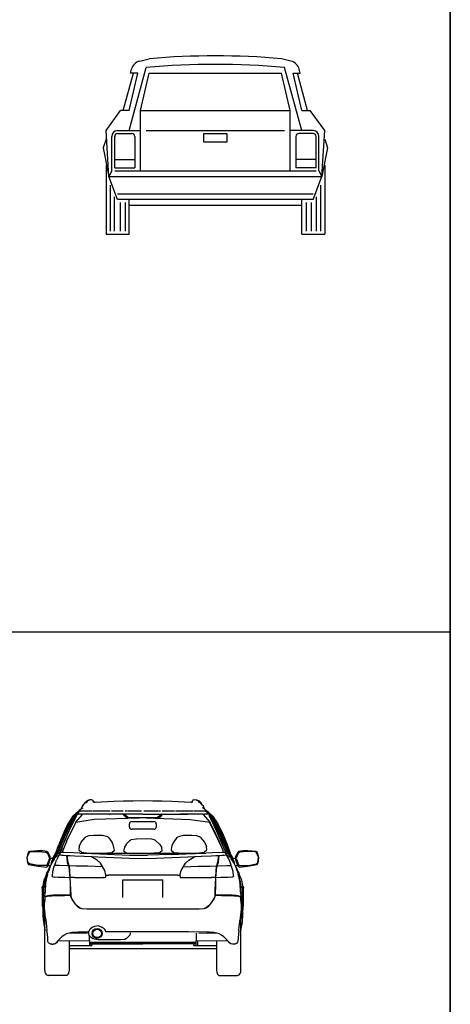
# Model space of a CAD drawing. Header units: millimetres. Extents: x 1343 to 64046, y 44602 to 77982.
# Tile 67 of 68: x 60244 to 64046, y 61253 to 69954. Entities that reach past the tile are written whole.
import ezdxf

# ---------------------------------------------------------------- set-up
doc = ezdxf.new("R2010")
doc.units = ezdxf.units.MM
doc.layers.add('L1', color=7, linetype='Continuous')

# ---------------------------------------------------------------- blocks, each defined once
blk = doc.blocks.new('A$C6B9B52A8')
for p, q in [((323, 1528.5), (406.4, 1549.4)), ((1658.2, 1528.5), (1574.8, 1549.4)), ((177.8, 1092.2), (266.7, 1422.4)), ((228.6, 914.4), (381, 1473.2)), ((228.6, 1092.2), (304.8, 1422.4)), ((240.5, 1422.4), (249.5, 1456.2)), ((304.8, 1422.4), (240.5, 1422.4)), ((330.2, 1092.2), (406.4, 1422.4)), ((406.4, 1422.4), (1574.8, 1422.4)), ((1651, 1092.2), (1574.8, 1422.4)), ((1752.6, 914.4), (1600.2, 1473.2)), ((1752.6, 1092.2), (1676.4, 1422.4)), ((1676.4, 1422.4), (1740.7, 1422.4)), ((1803.4, 1092.2), (1714.5, 1422.4)), ((1740.7, 1422.4), (1731.7, 1456.2)), ((25.4, 914.4), (152.4, 1092.2)), ((228.6, 1092.2), (152.4, 1092.2)), ((330.2, 558.8), (330.2, 1092.2)), ((330.2, 1092.2), (1651, 1092.2)), ((1651, 558.8), (1651, 1092.2)), ((1752.6, 1092.2), (1828.8, 1092.2)), ((1955.8, 914.4), (1828.8, 1092.2)), ((50.8, 508), (25.4, 914.4)), ((127, 914.4), (330.2, 914.4)), ((127, 889), (254, 889)), ((381, 914.4), (1600.2, 914.4)), ((889, 889), (1092.2, 889)), ((889, 812.8), (889, 889)), ((1092.2, 889), (1092.2, 812.8)), ((1854.2, 914.4), (1651, 914.4)), ((1854.2, 889), (1727.2, 889)), ((1930.4, 508), (1955.8, 914.4)), ((25.4, 838.2), (0, 762)), ((76.2, 558.8), (76.2, 863.6)), ((101.6, 584.2), (101.6, 863.6)), ((279.4, 863.6), (279.4, 584.2)), ((1092.2, 812.8), (889, 812.8)), ((1701.8, 863.6), (1701.8, 584.2)), ((1879.6, 584.2), (1879.6, 863.6)), ((1905, 558.8), (1905, 863.6)), ((1955.8, 838.2), (1981.2, 762)), ((0, 762), (50.8, 508)), ((1981.2, 762), (1930.4, 508)), ((25.4, 609.6), (25.4, 0)), ((101.6, 660.4), (279.4, 660.4)), ((1879.6, 660.4), (1701.8, 660.4)), ((1955.8, 609.6), (1955.8, 0)), ((76.2, 558.8), (50.8, 508)), ((101.6, 584.2), (279.4, 584.2)), ((101.6, 558.8), (1879.6, 558.8)), ((1879.6, 584.2), (1701.8, 584.2)), ((1905, 558.8), (1930.4, 508)), ((127, 304.8), (50.8, 508)), ((50.8, 508), (1930.4, 508)), ((1854.2, 304.8), (1930.4, 508)), ((60.6, 431.8), (60.6, 25.4)), ((127, 355.6), (1854.2, 355.6)), ((1920.2, 431.8), (1920.2, 25.4)), ((98.5, 330.2), (98.5, 25.4)), ((1854.2, 304.8), (127, 304.8)), ((148.8, 279.4), (148.8, 25.4)), ((193, 279.4), (193, 25.4)), ((228.6, 0), (228.6, 304.8)), ((1752.6, 0), (1752.6, 304.8)), ((1790.9, 279.4), (1790.9, 25.4)), ((1835.5, 279.4), (1835.5, 25.4)), ((1879.6, 330.2), (1879.6, 25.4)), ((228.6, 254), (1752.6, 254)), ((25.4, 0), (228.6, 0)), ((1752.6, 0), (1955.8, 0))]:
    blk.add_line(p, q)
for centre, radius, start, end in [((990.6, -5156.2), 6731, 85.02089, 94.97911), ((347.6, 1430), 101.6, 104.03624, 165.06858), ((990.6, -5829.3), 7327.9, 85.22811, 94.77189), ((1633.6, 1430), 101.6, 14.93142, 75.96376), ((127, 863.6), 50.8, 90, 180), ((127, 863.6), 25.4, 90, 180), ((254, 863.6), 25.4, 0, 90), ((1727.2, 863.6), 25.4, 90, 180), ((1854.2, 863.6), 50.8, 0, 90), ((1854.2, 863.6), 25.4, 0, 90)]:
    blk.add_arc(centre, radius, start, end)
blk = doc.blocks.new('A$C1DDF630C')
at = {"linetype": 'Continuous'}
for p, q in [((490.2, 1496), (478.1, 1470.1)), ((486.9, 1475.9), (498.7, 1482.3)), ((495.2, 1504), (490.2, 1496)), ((495.2, 1504), (515.6, 1527.7)), ((514.5, 1533.2), (506.5, 1517.1)), ((514.5, 1533.2), (522.4, 1537.2)), ((519.9, 1530.8), (515.6, 1527.7)), ((526, 1542.9), (516.9, 1528.6)), ((523.5, 1532.2), (519.9, 1530.8)), ((530, 1533.8), (523.5, 1532.2)), ((534.9, 1543.6), (525.5, 1524.9)), ((546.4, 1551.4), (526, 1542.9)), ((534.9, 1543.6), (550.8, 1551)), ((552.5, 1552), (546.4, 1551.4)), ((556.1, 1552.6), (550.8, 1551)), ((553.3, 1551.8), (552.5, 1552)), ((574.6, 1553.7), (556.1, 1552.6)), ((574.6, 1553.7), (583, 1549.7)), ((583, 1549.7), (583.4, 1549.3)), ((593, 1527.5), (583.4, 1549.3)), ((589.1, 1540.4), (586.6, 1541.9)), ((596, 1532), (589.1, 1540.4)), ((602.9, 1527.6), (596, 1532)), ((656.9, 1533), (600.6, 1529.1)), ((713.5, 1536.3), (656.9, 1533)), ((769.6, 1538.4), (713.5, 1536.3)), ((853.8, 1540.9), (769.6, 1538.4)), ((938.1, 1543.2), (853.8, 1540.9)), ((1025.1, 1544.2), (938.1, 1543.2)), ((1112.1, 1543.2), (1025.1, 1544.2)), ((1196.4, 1540.9), (1112.1, 1543.2)), ((1280.5, 1538.4), (1196.4, 1540.9)), ((1336.7, 1536.3), (1280.5, 1538.4)), ((1393.2, 1533), (1336.7, 1536.3)), ((1449.6, 1529.1), (1393.2, 1533)), ((1454.1, 1532), (1447.2, 1527.6)), ((1461, 1540.4), (1454.1, 1532)), ((1466.7, 1549.3), (1457.1, 1527.4)), ((1463.5, 1541.9), (1461, 1540.4)), ((1466.7, 1549.3), (1467.1, 1549.7)), ((1480.9, 1554), (1467.1, 1549.7)), ((1497.8, 1550.9), (1480.9, 1554)), ((1497.7, 1552), (1495.3, 1551.3)), ((1503.7, 1551.4), (1497.7, 1552)), ((1497.8, 1550.9), (1515.2, 1543.6)), ((1524.1, 1542.9), (1503.7, 1551.4)), ((1524.4, 1525.4), (1515.2, 1543.6)), ((1526.6, 1532.2), (1520.2, 1533.8)), ((1533.2, 1528.6), (1524.1, 1542.9)), ((1526.6, 1532.2), (1530.3, 1530.8)), ((1527.9, 1537), (1535.7, 1533.2)), ((1530.3, 1530.8), (1534.5, 1527.7)), ((1549.2, 1510.3), (1534.5, 1527.7)), ((1543.7, 1516.9), (1535.7, 1533.2)), ((1554.9, 1504), (1539.6, 1521.7)), ((1558.1, 1478.6), (1551.4, 1482.3)), ((1554.9, 1504), (1559.9, 1496)), ((1572.1, 1470.1), (1559.9, 1496)), ((413.8, 1409.1), (335.4, 1250.9)), ((344.8, 1251.6), (421.9, 1407.4)), ((361.8, 1298.6), (415.9, 1406.7)), ((399.7, 1401.4), (389.6, 1383.5)), ((425.3, 1398), (396.3, 1349.9)), ((397.3, 1388.9), (402.3, 1394.2)), ((402.4, 1404.8), (399.7, 1401.4)), ((401.9, 1404.4), (399.7, 1401.4)), ((409.2, 1410.9), (401.9, 1404.4)), ((402.3, 1404.7), (401.9, 1404.4)), ((402.3, 1394.2), (408.4, 1400.1)), ((409.1, 1409.4), (402.4, 1404.8)), ((408.4, 1400.1), (410.1, 1401.6)), ((418.6, 1417.4), (409.1, 1409.4)), ((409.2, 1410.9), (420.7, 1419.9)), ((409.9, 1410.1), (425.6, 1424.4)), ((414.1, 1414.2), (419.9, 1419.2)), ((415.8, 1415.5), (419.8, 1419.1)), ((417.2, 1369.3), (439, 1412.8)), ((418.8, 1417.6), (418.6, 1417.4)), ((429.3, 1426.4), (418.8, 1417.6)), ((419.3, 1418.6), (433.3, 1431.6)), ((434.8, 1417), (421, 1406.7)), ((434.9, 1411.3), (425.3, 1398)), ((492.4, 1425.8), (427.3, 1353)), ((441, 1436.2), (429.3, 1426.4)), ((438.3, 1434), (429.3, 1426.4)), ((441.8, 1439.3), (433.3, 1431.6)), ((440.1, 1419.8), (434.8, 1417)), ((439.6, 1416.7), (434.9, 1411.3)), ((439.4, 1415.6), (434.9, 1411.3)), ((441.4, 1436.5), (438.3, 1434)), ((440.6, 1423.4), (439, 1412.8)), ((440.6, 1423.4), (441.1, 1424.4)), ((441.1, 1424.4), (448.7, 1425.8)), ((443.3, 1438.1), (441.4, 1436.6)), ((449.7, 1446.5), (441.8, 1439.3)), ((450.2, 1443.6), (443.3, 1438.1)), ((447, 1441.2), (444.2, 1438.9)), ((450.5, 1443.8), (447, 1441.2)), ((448.7, 1425.8), (449, 1425.8)), ((448.8, 1425.8), (450.7, 1429.5)), ((457.3, 1453.3), (449.7, 1446.5)), ((455.6, 1447.9), (450.4, 1443.8)), ((450.7, 1429.5), (466.6, 1454)), ((450.7, 1429.5), (482.1, 1429.3)), ((466.6, 1454), (455.6, 1447.9)), ((459.1, 1450.3), (456.5, 1448.3)), ((464, 1459.1), (457.3, 1453.3)), ((466.6, 1454), (459.1, 1450.3)), ((474.1, 1467.2), (464, 1459.1)), ((466.6, 1454), (471.5, 1454)), ((467.9, 1454), (466.6, 1454)), ((469.7, 1454), (467.9, 1454)), ((469.9, 1454), (469.7, 1454)), ((470.1, 1454), (469.9, 1454)), ((471.1, 1454), (470.1, 1454)), ((471.5, 1454), (471.1, 1454)), ((473.7, 1454), (471.5, 1454)), ((475.9, 1453.9), (473.7, 1454)), ((480.3, 1471.8), (474.1, 1467.2)), ((478.6, 1453.9), (475.9, 1453.9)), ((481.9, 1453.8), (478.6, 1453.9)), ((480.2, 1471.7), (481.4, 1473.3)), ((486.9, 1475.9), (480.3, 1471.8)), ((486.1, 1453.8), (481.9, 1453.8)), ((482.1, 1429.3), (489.8, 1427.8)), ((491.7, 1453.8), (486.1, 1453.8)), ((489.8, 1427.8), (492.4, 1425.8)), ((501.8, 1453.7), (491.7, 1453.8)), ((512.8, 1425.8), (492.4, 1425.8)), ((515.7, 1453.6), (501.8, 1453.7)), ((620.8, 1425.8), (512.8, 1425.8)), ((534, 1453.6), (515.7, 1453.6)), ((553.8, 1453.5), (534, 1453.6)), ((574.9, 1453.5), (553.8, 1453.5)), ((602, 1453.4), (580.1, 1453.5)), ((594.8, 1381.3), (991.8, 1393.9)), ((611.4, 1453.4), (602, 1453.4)), ((621, 1453.4), (611.4, 1453.4)), ((732.1, 1425.5), (620.8, 1425.8)), ((630.7, 1453.3), (621, 1453.4)), ((665.6, 1453.3), (630.7, 1453.3)), ((701.1, 1453.2), (665.6, 1453.3)), ((736.1, 1453.1), (701.1, 1453.2)), ((723.3, 1425.5), (729.6, 1425.5)), ((1023.6, 1425.5), (732.1, 1425.5)), ((737.1, 1453.1), (736.1, 1453.1)), ((827.2, 1452.9), (748.7, 1453.1)), ((851.8, 1452.9), (827.2, 1452.9)), ((873.9, 1401.1), (849.3, 1425.5)), ((892.8, 1399.4), (855, 1425.5)), ((886.4, 1452.9), (869.6, 1452.9)), ((881.1, 1396.8), (873.9, 1401.1)), ((890.8, 1395.1), (881.1, 1396.8)), ((945.8, 1394.3), (890.8, 1395.1)), ((923, 1452.9), (892.6, 1452.9)), ((892.8, 1399.4), (993.3, 1397)), ((892.9, 1399.4), (892.8, 1399.4)), ((1012.2, 1452.9), (923, 1452.9)), ((1025.2, 1393.5), (945.8, 1394.3)), ((993.3, 1397), (1154.6, 1398.3)), ((1023.6, 1425.5), (1315.1, 1425.5)), ((1104.7, 1394.3), (1025.2, 1393.5)), ((1127.1, 1452.9), (1034.6, 1452.9)), ((1057, 1393.8), (1442.7, 1380.9)), ((1159.6, 1395.1), (1104.7, 1394.3)), ((1158.2, 1452.9), (1127.1, 1452.9)), ((1194.8, 1425.5), (1155.4, 1398.8)), ((1169.4, 1396.8), (1159.6, 1395.1)), ((1179.8, 1452.9), (1163.7, 1452.9)), ((1176.6, 1401.1), (1169.4, 1396.8)), ((1201.1, 1425.5), (1176.6, 1401.1)), ((1222.9, 1452.9), (1196.5, 1452.9)), ((1303.1, 1453.1), (1222.9, 1452.9)), ((1314.1, 1453.1), (1313.3, 1453.1)), ((1349, 1453.2), (1314.1, 1453.1)), ((1315.1, 1425.5), (1422.2, 1425.6)), ((1384.5, 1453.3), (1349, 1453.2)), ((1508, 1425.7), (1356.4, 1425.7)), ((1419.4, 1453.3), (1384.5, 1453.3)), ((1429.2, 1453.4), (1419.4, 1453.3)), ((1438.8, 1453.4), (1429.2, 1453.4)), ((1448.1, 1453.4), (1438.8, 1453.4)), ((1469.9, 1453.5), (1448.1, 1453.4)), ((1496.3, 1453.5), (1475.4, 1453.5)), ((1516.1, 1453.6), (1496.3, 1453.5)), ((1557.6, 1425.8), (1508, 1425.7)), ((1520.1, 1453.6), (1516.1, 1453.6)), ((1534.5, 1453.6), (1522, 1453.6)), ((1548.3, 1453.7), (1534.5, 1453.6)), ((1558.5, 1453.8), (1548.3, 1453.7)), ((1557.7, 1425.8), (1557.6, 1425.8)), ((1557.7, 1425.8), (1559.7, 1427.3)), ((1622.8, 1353), (1557.7, 1425.8)), ((1563.3, 1475.9), (1558.1, 1478.6)), ((1564, 1453.8), (1558.5, 1453.8)), ((1560.6, 1427.8), (1568, 1429.3)), ((1569.9, 1471.8), (1563.3, 1475.9)), ((1568.3, 1453.8), (1564, 1453.8)), ((1568, 1429.3), (1599.4, 1429.5)), ((1571.5, 1453.9), (1568.3, 1453.8)), ((1576, 1467.2), (1569.9, 1471.8)), ((1574.2, 1453.9), (1571.5, 1453.9)), ((1572.6, 1453.9), (1583.4, 1454)), ((1576.5, 1454), (1574.2, 1453.9)), ((1576, 1467.2), (1586.1, 1459.1)), ((1578.6, 1454), (1576.5, 1454)), ((1578.6, 1454), (1583.4, 1454)), ((1579, 1454), (1578.6, 1454)), ((1580, 1454), (1579, 1454)), ((1580.2, 1454), (1580, 1454)), ((1580.4, 1454), (1580.2, 1454)), ((1582.2, 1454), (1580.4, 1454)), ((1583.6, 1454), (1582.2, 1454)), ((1583.4, 1454), (1583.6, 1454)), ((1583.5, 1453.9), (1583.4, 1454)), ((1583.4, 1454), (1599.3, 1429.5)), ((1583.6, 1454), (1594.5, 1447.9)), ((1583.6, 1454), (1599.3, 1429.5)), ((1591.1, 1450.3), (1583.6, 1454)), ((1592.8, 1453.3), (1586.1, 1459.1)), ((1593.6, 1448.3), (1591.1, 1450.3)), ((1592.8, 1453.3), (1600.5, 1446.5)), ((1594.5, 1447.9), (1599.7, 1443.8)), ((1599.4, 1429.5), (1601.4, 1425.8)), ((1603.2, 1441.2), (1599.7, 1443.8)), ((1599.9, 1443.6), (1606.9, 1438.1)), ((1600.5, 1446.5), (1608.4, 1439.3)), ((1601.5, 1425.8), (1601.1, 1425.8)), ((1609.1, 1424.4), (1601.5, 1425.8)), ((1606, 1438.9), (1603.2, 1441.2)), ((1606.9, 1438.1), (1608.8, 1436.5)), ((1608.4, 1439.3), (1616.9, 1431.6)), ((1611.8, 1434), (1608.8, 1436.5)), ((1609.1, 1436.2), (1620.8, 1426.4)), ((1609.5, 1423.4), (1609.1, 1424.4)), ((1609.5, 1423.4), (1611.2, 1412.8)), ((1624.8, 1398), (1611.1, 1413.2)), ((1632.9, 1369.3), (1611.2, 1412.8)), ((1620.8, 1426.4), (1611.8, 1434)), ((1615.3, 1417), (1629.1, 1406.7)), ((1624.5, 1424.4), (1616.9, 1431.6)), ((1631.4, 1417.6), (1620.8, 1426.4)), ((1624.5, 1424.4), (1632.6, 1417)), ((1653.9, 1349.9), (1624.8, 1398)), ((1705.4, 1251.6), (1628.2, 1407.4)), ((1636, 1414.2), (1631, 1418.5)), ((1634.4, 1415.5), (1631.3, 1418.2)), ((1631.9, 1417.2), (1631.4, 1417.6)), ((1631.9, 1417.2), (1640.7, 1409.6)), ((1640.9, 1410.9), (1633.7, 1416.2)), ((1634.3, 1406.7), (1675.1, 1327.2)), ((1636.3, 1409.1), (1714.7, 1250.9)), ((1640.1, 1401.6), (1641.8, 1400.1)), ((1641.1, 1409.3), (1640.7, 1409.6)), ((1648.3, 1404.4), (1640.9, 1410.9)), ((1641, 1409.4), (1641.1, 1409.4)), ((1641.1, 1409.4), (1647.8, 1404.8)), ((1641.8, 1400.1), (1647.9, 1394.2)), ((1647.8, 1404.8), (1650.5, 1401.4)), ((1648.3, 1404.4), (1647.8, 1404.7)), ((1647.9, 1394.2), (1652.8, 1388.9)), ((1650.5, 1401.4), (1648.3, 1404.4)), ((1650.5, 1401.4), (1660.6, 1383.5)), ((345.9, 1307.6), (317.3, 1244.8)), ((344.3, 1300.7), (361.5, 1335)), ((361.9, 1340.9), (345.9, 1307.6)), ((347.8, 1289.3), (377.4, 1354.3)), ((354.4, 1192.2), (433.5, 1352.2)), ((361.5, 1335), (377.7, 1358.1)), ((385.8, 1376.4), (361.9, 1340.9)), ((374.6, 1280.4), (417.2, 1369.3)), ((386.1, 1372), (377.4, 1354.3)), ((377.7, 1358.1), (386.1, 1372)), ((389.4, 1317.5), (379.2, 1296.2)), ((389.6, 1383.5), (383.2, 1371.6)), ((386.1, 1372), (390.5, 1379.8)), ((396.3, 1331.4), (389.4, 1317.5)), ((396.3, 1349.9), (408.9, 1351.9)), ((398.8, 1336.3), (396.3, 1331.4)), ((405.2, 1344.4), (398.8, 1336.3)), ((432.5, 1355.7), (594.8, 1381.3)), ((433.5, 1352.2), (442, 1369.4)), ((906.3, 1313.3), (906.3, 1342.1)), ((926.3, 1362.1), (1018.1, 1362.1)), ((1018.1, 1362.1), (1122.9, 1362.1)), ((1142.9, 1342.1), (1142.9, 1313.3)), ((1442.7, 1380.9), (1617.9, 1355.2)), ((1601.6, 1376.7), (1613.7, 1352.2)), ((1619.1, 1353.3), (1611.3, 1365.8)), ((1613.7, 1352.2), (1692.8, 1192.2)), ((1655.2, 1281.6), (1619.1, 1353.3)), ((1675.6, 1280.4), (1632.9, 1369.3)), ((1641.4, 1351.8), (1653.9, 1349.9)), ((1651.3, 1336.3), (1644.9, 1344.4)), ((1653.9, 1331.4), (1651.3, 1336.3)), ((1660.8, 1317.5), (1653.9, 1331.4)), ((1730.2, 1225.9), (1655.5, 1389)), ((1660.6, 1383.5), (1664.4, 1376.4)), ((1671, 1296.2), (1660.8, 1317.5)), ((1664, 1372), (1672.4, 1358.1)), ((1664.4, 1376.4), (1688.2, 1340.9)), ((1672.4, 1358.1), (1688.6, 1335)), ((1675.1, 1327.2), (1700.1, 1273.4)), ((1688.2, 1340.9), (1704.3, 1307.6)), ((1688.6, 1335), (1705.9, 1300.7)), ((1704.3, 1307.6), (1732.9, 1244.8)), ((320, 1225.9), (238.5, 1025)), ((254.7, 1054.4), (335.4, 1250.9)), ((271.5, 1073.4), (344.8, 1251.6)), ((317.3, 1244.8), (281.8, 1158)), ((320, 1225.9), (347.8, 1289.3)), ((329.8, 1176.1), (374.6, 1280.4)), ((347.3, 1223.6), (337.6, 1199.5)), ((357.1, 1247.1), (347.3, 1223.6)), ((366.7, 1269), (357.1, 1247.1)), ((379.2, 1296.2), (366.7, 1269)), ((479.8, 1178.6), (514.7, 1220.8)), ((525.4, 1227.2), (514.7, 1220.8)), ((548.1, 1235.4), (525.4, 1227.2)), ((591.8, 1239.3), (548.1, 1235.4)), ((670, 1237.2), (591.8, 1239.3)), ((714.9, 1226.6), (670, 1237.2)), ((714.9, 1226.6), (724.1, 1220)), ((751.8, 1184), (724.1, 1220)), ((1122.9, 1293.3), (926.3, 1293.3)), ((1326.1, 1220), (1297.7, 1183.1)), ((1326.1, 1220), (1335.3, 1226.6)), ((1380.1, 1237.2), (1335.3, 1226.6)), ((1458.4, 1239.3), (1380.1, 1237.2)), ((1502, 1235.4), (1458.4, 1239.3)), ((1524.8, 1227.2), (1502, 1235.4)), ((1535.4, 1220.8), (1524.8, 1227.2)), ((1535.4, 1220.8), (1570.3, 1178.6)), ((1701.6, 1180), (1655.2, 1281.6)), ((1683.5, 1269), (1671, 1296.2)), ((1720.3, 1176.1), (1675.6, 1280.4)), ((1693, 1247.1), (1683.5, 1269)), ((1702.8, 1223.6), (1693, 1247.1)), ((1712.5, 1199.5), (1702.8, 1223.6)), ((1778.7, 1073.4), (1705.4, 1251.6)), ((1795.5, 1054.3), (1714.7, 1250.9)), ((1721.8, 1264.2), (1735.4, 1232.6)), ((1811.6, 1025), (1730.2, 1225.9)), ((1732.9, 1244.8), (1768.4, 1158)), ((1760, 1174.9), (1735.4, 1232.6)), ((267.7, 1118.6), (281.8, 1158)), ((297.6, 1088.6), (314.6, 1132.8)), ((299, 1103.5), (329.8, 1176.1)), ((350.5, 1184.2), (317.1, 1105.6)), ((337.6, 1199.5), (328.5, 1175.7)), ((350.5, 1184.2), (354.4, 1192.2)), ((462.5, 1141.1), (460.6, 1112)), ((462.5, 1141.1), (479.8, 1178.6)), ((764.3, 1156.2), (751.8, 1184)), ((775.7, 1108.8), (764.3, 1156.2)), ((862.3, 1135.1), (855.9, 1107.4)), ((879.5, 1163.5), (862.3, 1135.1)), ((910.2, 1193.5), (879.5, 1163.5)), ((910.2, 1193.5), (920.1, 1198.8)), ((967.8, 1207.4), (920.1, 1198.8)), ((1053.5, 1209.2), (967.8, 1207.4)), ((1100.8, 1206), (1053.5, 1209.2)), ((1125.4, 1199.4), (1100.8, 1206)), ((1136.9, 1194.1), (1125.4, 1199.4)), ((1136.9, 1194.1), (1174.8, 1159.9)), ((1174.8, 1159.9), (1193.3, 1129.9)), ((1282, 1148.6), (1276, 1114)), ((1297.7, 1183.1), (1282, 1148.6)), ((1282.6, 1150.9), (1285.5, 1156.3)), ((1570.3, 1178.6), (1587.4, 1141.8)), ((1589.6, 1112), (1587.4, 1141.8)), ((1692.8, 1192.2), (1717.8, 1141.6)), ((1733.1, 1105.6), (1701.6, 1180)), ((1721.6, 1175.7), (1712.5, 1199.5)), ((1751.1, 1103.5), (1720.3, 1176.1)), ((1733.8, 1144.3), (1721.6, 1175.7)), ((1760, 1174.9), (1782.5, 1118.6)), ((1768.4, 1158), (1799.4, 1073.7)), ((13.8, 1089.8), (0, 1040.2)), ((3.7, 1048.9), (27.8, 1093.2)), ((10.1, 999.2), (3.7, 1048.9)), ((25.6, 1098.4), (13.8, 1089.8)), ((97.7, 1103.5), (25.6, 1098.4)), ((27.8, 1093.2), (100.3, 1098.3)), ((141.4, 1102), (97.7, 1103.5)), ((100.3, 1098.3), (169.7, 1092.5)), ((179.8, 1095.9), (141.4, 1102)), ((169.7, 1092.5), (183.2, 1083.2)), ((187.7, 1089.5), (179.8, 1095.9)), ((183.2, 1083.2), (202.1, 1038.1)), ((206.4, 1052.5), (187.7, 1089.5)), ((209.2, 1035.7), (206.4, 1052.5)), ((233.1, 1046), (215.1, 996.5)), ((252, 1076), (233.1, 1046)), ((235.5, 1027), (258, 1084.2)), ((235.5, 1027), (252, 1076)), ((244.8, 1036.4), (256.4, 1057.6)), ((251.5, 1043.5), (255.5, 1047.7)), ((267.7, 1118.6), (252, 1076)), ((255.5, 1047.7), (259.2, 1050.8)), ((256.4, 1057.6), (269.4, 1072.2)), ((259.2, 1050.8), (265.3, 1054.9)), ((265.3, 1054.9), (271.7, 1059)), ((269.4, 1072.2), (297.5, 1088.6)), ((286, 1066.5), (270.3, 1039)), ((271.7, 1059), (278.7, 1063)), ((278.7, 1063), (286, 1066.5)), ((286, 1066.5), (290, 1067.5)), ((290, 1067.5), (297.7, 1088.6)), ((290, 1067.5), (296.7, 1066.8)), ((293, 1086.7), (299, 1103.5)), ((296.7, 1066.8), (307.1, 1065.4)), ((303.3, 1088.6), (297.7, 1088.6)), ((311.4, 1088.5), (303.3, 1088.6)), ((307.1, 1065.4), (328.4, 1063.3)), ((317.1, 1105.6), (311.8, 1088.6)), ((312.7, 1091.4), (326.8, 1089.8)), ((326.8, 1089.8), (358.4, 1087.2)), ((328.4, 1063.3), (351.4, 1060.6)), ((351.4, 1060.6), (358, 1004)), ((366.3, 1000.6), (356.6, 1060.6)), ((356.6, 1060.6), (381.5, 1060.3)), ((468.8, 1083.2), (358.4, 1087.2)), ((381.5, 1060.3), (421.7, 1058.7)), ((421.7, 1058.7), (507.1, 1055.3)), ((460.6, 1112), (484.6, 1090.1)), ((468.8, 1083.2), (574.6, 1079.2)), ((484.6, 1090.1), (528.9, 1085.9)), ((507.1, 1055.3), (626.7, 1050.6)), ((528.9, 1085.9), (597.1, 1082.6)), ((620.3, 1021.6), (566.9, 1052.9)), ((574.6, 1079.2), (646.5, 1076.3)), ((612.7, 1078.6), (588.3, 1078.6)), ((597.1, 1082.6), (670, 1082.8)), ((708.2, 1078.6), (612.7, 1078.6)), ((626.7, 1050.6), (769.9, 1044.3)), ((646.5, 1076.3), (774.5, 1070.6)), ((670, 1082.8), (752.5, 1088.1)), ((810.2, 1078.6), (708.2, 1078.6)), ((752.5, 1088.1), (775.7, 1108.8)), ((769.9, 1044.3), (905.3, 1039)), ((774.5, 1070.6), (908.2, 1065.2)), ((916.5, 1078.6), (810.2, 1078.6)), ((855.9, 1107.4), (855.5, 1104)), ((855.5, 1104), (879.3, 1086.3)), ((879.3, 1086.3), (965.7, 1082.1)), ((908.5, 1065.1), (1066.9, 1063.5)), ((1025.1, 1078.6), (916.5, 1078.6)), ((965.7, 1082.1), (1049.9, 1081.9)), ((1133.6, 1078.6), (1025.1, 1078.6)), ((1049.9, 1081.9), (1121.7, 1084.5)), ((1275.6, 1070.6), (1067.2, 1063.5)), ((1121.7, 1084.5), (1169.6, 1088)), ((1240, 1078.6), (1133.6, 1078.6)), ((1144.9, 1039), (1280.2, 1044.3)), ((1169.6, 1088), (1196, 1104.2)), ((1196, 1104.2), (1193.3, 1129.9)), ((1342, 1078.6), (1240, 1078.6)), ((1276, 1114), (1275.6, 1109.8)), ((1275.6, 1109.8), (1297.6, 1088.1)), ((1275.6, 1070.6), (1403.6, 1076.3)), ((1280.2, 1044.3), (1423.5, 1050.6)), ((1297.6, 1088.1), (1380.1, 1082.8)), ((1437.4, 1078.6), (1342, 1078.6)), ((1380.1, 1082.8), (1453, 1082.6)), ((1403.6, 1076.3), (1489, 1079.7)), ((1423.5, 1050.6), (1543.1, 1055.3)), ((1430.8, 1021.6), (1484.3, 1052.9)), ((1462.4, 1078.6), (1437.4, 1078.6)), ((1453, 1082.6), (1521.3, 1085.9)), ((1489, 1079.7), (1581.3, 1083.2)), ((1521.3, 1085.9), (1565.5, 1090.1)), ((1543.1, 1055.3), (1628.4, 1058.7)), ((1565.5, 1090.1), (1589.6, 1112)), ((1692.2, 1087.2), (1581.3, 1083.2)), ((1628.4, 1058.7), (1668.6, 1060.3)), ((1668.6, 1060.3), (1693.5, 1060.6)), ((1693.5, 1060.6), (1683.9, 1000.6)), ((1692.1, 1004), (1698.7, 1060.6)), ((1692.2, 1087.2), (1723.3, 1089.8)), ((1698.7, 1060.6), (1721.7, 1063.3)), ((1721.7, 1063.3), (1743, 1065.4)), ((1723.3, 1089.8), (1737.5, 1091.4)), ((1738.4, 1088.5), (1733.1, 1105.6)), ((1746.8, 1088.6), (1738.6, 1088.5)), ((1743, 1065.4), (1753.4, 1066.8)), ((1747, 1088.6), (1746.8, 1088.6)), ((1746.9, 1088.6), (1747.2, 1088.6)), ((1752.5, 1088.6), (1747.2, 1088.6)), ((1757.1, 1086.7), (1751.1, 1103.5)), ((1752.5, 1088.6), (1760.1, 1067.5)), ((1752.6, 1088.6), (1780.7, 1072.2)), ((1753.4, 1066.8), (1760.2, 1067.5)), ((1760.1, 1067.5), (1759.9, 1068.2)), ((1760.2, 1067.5), (1764.1, 1066.5)), ((1784, 1031.3), (1764.1, 1066.5)), ((1764.1, 1066.5), (1771.5, 1063)), ((1771.5, 1063), (1778.4, 1059)), ((1778.4, 1059), (1784.9, 1054.9)), ((1780.7, 1072.2), (1793.5, 1057.9)), ((1798.2, 1075.6), (1782.5, 1118.6)), ((1784.9, 1054.9), (1791, 1050.8)), ((1791, 1050.8), (1794.6, 1047.7)), ((1791.3, 1084), (1791.3, 1075.1)), ((1792.2, 1084.2), (1815, 1026)), ((1817.1, 1046), (1792.3, 1084.8)), ((1793.5, 1057.9), (1805.4, 1036.4)), ((1794.6, 1047.7), (1798.6, 1043.5)), ((1798.2, 1075.6), (1815, 1026)), ((1835, 996.5), (1817.1, 1046)), ((1843.7, 1052.5), (1841, 1035.7)), ((1862.4, 1089.5), (1843.7, 1052.5)), ((1867, 1083.2), (1848, 1038.1)), ((1870.3, 1095.9), (1862.4, 1089.5)), ((1880.5, 1092.5), (1867, 1083.2)), ((1908.8, 1102), (1870.3, 1095.9)), ((1949.9, 1098.3), (1880.5, 1092.5)), ((1952.4, 1103.5), (1908.8, 1102)), ((2022.4, 1093.2), (1949.9, 1098.3)), ((2024.5, 1098.4), (1952.4, 1103.5)), ((2046.4, 1048.9), (2022.4, 1093.2)), ((2036.3, 1089.8), (2024.5, 1098.4)), ((2050.1, 1040.2), (2036.3, 1089.8)), ((2040.1, 999.2), (2046.4, 1048.9)), ((0, 1040.2), (5.7, 995.7)), ((5.7, 995.7), (16.5, 983.5)), ((23, 986.6), (10.1, 999.2)), ((16.5, 983.5), (101.4, 966.8)), ((96.3, 974.7), (23, 986.6)), ((178.3, 974.3), (96.3, 974.7)), ((101.4, 966.8), (176, 959.7)), ((176, 959.7), (189.8, 973.4)), ((202.1, 1038.1), (178.3, 974.3)), ((189.8, 973.4), (209.2, 1035.7)), ((190, 973.9), (210.2, 973.9)), ((192.5, 935.7), (210.2, 973.9)), ((196.4, 930.3), (208.4, 966.9)), ((227.7, 1034), (208.6, 1034)), ((222.9, 1000), (209.6, 969.4)), ((213.1, 980), (210.2, 973.9)), ((215.9, 985.4), (213.1, 980)), ((215.1, 996.5), (213.8, 981.3)), ((220.2, 995.3), (219.5, 993.7)), ((221.1, 996.9), (220.2, 995.3)), ((221.9, 998.5), (221.1, 996.9)), ((241.4, 1029.5), (221.9, 998.5)), ((242.6, 1031.1), (222.9, 1000)), ((228.7, 1034), (227.7, 1034)), ((238.7, 1034), (229.5, 1034)), ((238.7, 1034), (232.4, 1015.2)), ((232.6, 1015.6), (235.5, 1027)), ((250.2, 995), (234.2, 943.3)), ((237.4, 1022.2), (237.9, 1023.2)), ((237.9, 1023.2), (239.1, 1025.7)), ((240, 1027.3), (244.8, 1036.4)), ((241.2, 1028.5), (242.6, 1031.1)), ((241.4, 1029.5), (242.6, 1031.1)), ((242.6, 1031.1), (244.1, 1033.4)), ((284.8, 972.6), (243.6, 973.6)), ((244.1, 1033.4), (246.6, 1037.3)), ((246.6, 1037.3), (248.8, 1040.4)), ((248.8, 1040.4), (251.5, 1043.5)), ((258.2, 1012.6), (250.2, 995)), ((258.2, 1012.6), (261.5, 1019.8)), ((270.3, 1039), (261.5, 1019.8)), ((362.4, 970.1), (284.8, 972.6)), ((358, 1004), (371.4, 960.2)), ((433.7, 968.8), (362.4, 970.1)), ((376.6, 960.2), (366.3, 1000.6)), ((371.4, 960.2), (375.8, 928.5)), ((380, 928), (376.6, 960.2)), ((538.8, 966.3), (433.7, 968.8)), ((669.7, 961.4), (538.8, 966.3)), ((650.8, 994), (620.3, 1021.6)), ((688.5, 928.7), (650.8, 994)), ((905.3, 1039), (1025.1, 1036.6)), ((1025.1, 1036.6), (1144.9, 1039)), ((1362.6, 928.7), (1400.4, 994)), ((1381.5, 961.4), (1512.4, 966.3)), ((1400.4, 994), (1430.8, 1021.6)), ((1512.4, 966.3), (1617.5, 968.8)), ((1617.5, 968.8), (1688.8, 970.1)), ((1673.6, 960.2), (1670.1, 928)), ((1683.9, 1000.6), (1673.6, 960.2)), ((1674.4, 928.5), (1678.8, 960.2)), ((1678.8, 960.2), (1692.1, 1004)), ((1688.8, 970.1), (1766.4, 972.6)), ((1766.4, 972.6), (1806.2, 973.6)), ((1799.9, 995), (1784, 1031.3)), ((1798.6, 1043.5), (1801.4, 1040.4)), ((1814.1, 946.7), (1799.9, 995)), ((1801.4, 1040.4), (1803.5, 1037.3)), ((1803.5, 1037.3), (1806.1, 1033.4)), ((1805.4, 1036.4), (1810.1, 1027.4)), ((1824.9, 1001.5), (1806.1, 1033.4)), ((1828.2, 998.5), (1810.1, 1027.4)), ((1820.6, 1034), (1811.4, 1034)), ((1817.7, 1015.2), (1811.4, 1034)), ((1815, 1026), (1817.6, 1015.4)), ((1822.4, 1034), (1821.4, 1034)), ((1841.5, 1034), (1822.4, 1034)), ((1841.8, 966.9), (1824.9, 1001.5)), ((1829.1, 996.9), (1828.2, 998.5)), ((1829.9, 995.3), (1829.1, 996.9)), ((1830.7, 993.7), (1829.9, 995.3)), ((1834.3, 985.4), (1830.7, 993.7)), ((1837, 980), (1834.3, 985.4)), ((1836.4, 981.3), (1835, 996.5)), ((1840, 973.9), (1837, 980)), ((1840, 973.9), (1857.7, 935.7)), ((1840, 973.9), (1860.2, 973.9)), ((1841, 1035.7), (1860.3, 973.4)), ((1841.8, 966.9), (1853.7, 930.3)), ((1848, 1038.1), (1871.8, 974.3)), ((1860.3, 973.4), (1874.1, 959.7)), ((1871.8, 974.3), (1953.8, 974.7)), ((1874.1, 959.7), (1948.8, 966.8)), ((1948.8, 966.8), (2033.6, 983.5)), ((1953.8, 974.7), (2027.1, 986.6)), ((2027.1, 986.6), (2040.1, 999.2)), ((2033.6, 983.5), (2044.5, 995.7)), ((2044.5, 995.7), (2050.1, 1040.2)), ((164.3, 871), (159.1, 860.4)), ((171.5, 884.8), (164.3, 871)), ((164.7, 871.6), (177.8, 903.3)), ((168, 883.2), (166.3, 875.6)), ((176.2, 893.9), (166.6, 868.4)), ((174.5, 902.4), (168, 883.2)), ((179.2, 886.2), (170.6, 851)), ((173.3, 888.4), (171.5, 884.8)), ((171.8, 865.3), (176.6, 886.2)), ((174.4, 890.5), (173.3, 888.4)), ((176.2, 893.9), (174.4, 890.5)), ((181.4, 916), (174.5, 902.4)), ((179.8, 900.8), (176.2, 893.9)), ((176.6, 886.2), (184.2, 901.5)), ((181.4, 902.5), (176.9, 887.8)), ((181.6, 912.4), (177.8, 903.3)), ((178.3, 866.1), (180.9, 875.5)), ((190.6, 931.8), (178.6, 898.4)), ((180.3, 889.4), (179.2, 886.2)), ((180.9, 875.5), (187.2, 897.8)), ((185.6, 921.1), (181.4, 916)), ((187.9, 926.2), (181.6, 912.4)), ((181.8, 904.4), (192.5, 935.7)), ((191.7, 923.6), (184.2, 901.5)), ((188.9, 928.3), (187.9, 926.2)), ((189.9, 930.3), (188.9, 928.3)), ((189.9, 930.3), (190.6, 931.8)), ((191.2, 933), (190.6, 931.8)), ((190.6, 931.7), (190.6, 931.8)), ((191.2, 933), (192.4, 935.6)), ((191.2, 933), (191.2, 933)), ((192.3, 924.5), (191.7, 923.6)), ((191.9, 934.4), (192.4, 935.5)), ((192.5, 924.9), (196.4, 930.3)), ((227.8, 918.7), (225.2, 881.4)), ((225.2, 881.4), (225.3, 881.3)), ((231.6, 873.2), (225.3, 881.3)), ((234.2, 943.3), (227.8, 918.7)), ((231.3, 873.8), (232.1, 872.9)), ((232.1, 872.9), (247, 869.6)), ((375.8, 928.5), (379.9, 865.7)), ((384.2, 865.9), (380, 928)), ((699.6, 889), (688.5, 928.7)), ((698.4, 868.9), (699.6, 889)), ((699.6, 889), (716.5, 887.4)), ((705.8, 888.5), (705.8, 888.4)), ((716.5, 887.4), (720.6, 886.9)), ((788, 888.2), (720.6, 886.9)), ((907.9, 887.8), (788, 888.2)), ((1025.1, 887.8), (907.9, 887.8)), ((1142.3, 887.8), (1025.1, 887.8)), ((1262.2, 888.2), (1142.3, 887.8)), ((1329.6, 886.9), (1262.2, 888.2)), ((1329.6, 886.9), (1333.6, 887.4)), ((1333.6, 887.4), (1350.5, 889)), ((1344.4, 888.4), (1344.3, 888.5)), ((1350.5, 889), (1354.3, 866.6)), ((1351.6, 889), (1362.6, 928.7)), ((1670.1, 928), (1665.9, 865.9)), ((1670.2, 865.7), (1674.4, 928.5)), ((1803.1, 869.6), (1818.1, 872.9)), ((1822.3, 918.9), (1814.1, 946.7)), ((1824.9, 881.3), (1818.1, 872.9)), ((1825, 881.4), (1822.3, 918.9)), ((1824.9, 881.3), (1825, 881.4)), ((1853.7, 930.3), (1857.7, 924.9)), ((1868.6, 912.4), (1856.7, 937.9)), ((1869.6, 902), (1857.7, 935.7)), ((1857.7, 924.9), (1869.6, 890.4)), ((1862.9, 897.8), (1871.9, 866.1)), ((1868.7, 916), (1864.6, 921.1)), ((1875.7, 902.4), (1868.7, 916)), ((1880.1, 846.2), (1869.6, 890.4)), ((1882.1, 883.2), (1875.7, 902.4)), ((1883.8, 875.6), (1882.1, 883.2)), ((1891.1, 860.4), (1883.8, 875.6)), ((136.3, 778.4), (141.3, 794.5)), ((141.3, 794.5), (147.3, 796.6)), ((146.2, 781.7), (148.1, 808.1)), ((148.1, 808.1), (151.5, 832.8)), ((159.6, 792.9), (148.7, 771.6)), ((151.5, 832.8), (157, 855.8)), ((151.7, 798), (151.8, 799.9)), ((152.6, 795), (151.7, 798)), ((151.8, 799.9), (152, 802)), ((152, 802), (152.5, 807.5)), ((152.5, 807.5), (154.7, 824.3)), ((153.5, 781), (154.1, 790.6)), ((154.1, 790.6), (156.7, 816.1)), ((154.7, 824.3), (158.2, 845.4)), ((156.7, 816.1), (161.1, 844)), ((159.1, 860.4), (157, 855.8)), ((162, 862), (158.2, 845.4)), ((167.7, 811.2), (159.6, 792.9)), ((161.1, 844.6), (160.8, 842.4)), ((167.4, 870.1), (161.1, 844.6)), ((163.2, 801), (163.8, 808.6)), ((165.8, 800.1), (163.5, 761)), ((163.8, 808.6), (168.9, 841.3)), ((165.8, 800.1), (171.2, 831.4)), ((168.6, 848.7), (171.8, 865.3)), ((169.5, 844.6), (170.6, 851)), ((171.2, 831.4), (173.6, 845.1)), ((173.6, 845.1), (178.3, 866.1)), ((273.7, 867.6), (247, 869.6)), ((300.5, 866.3), (273.7, 867.6)), ((335.6, 866), (300.5, 866.3)), ((379.9, 865.7), (335.6, 866)), ((379.9, 865.7), (381.9, 814.9)), ((381.9, 814.9), (383.2, 761.6)), ((420.3, 866), (384.2, 865.9)), ((386.7, 815), (384.2, 865.9)), ((388.4, 761.7), (386.7, 815)), ((420.3, 866), (460.8, 866.1)), ((460.8, 866.1), (511.6, 866.2)), ((511.6, 866.2), (563.3, 866.3)), ((563.3, 866.3), (618.8, 866.5)), ((618.8, 866.5), (675.1, 866.6)), ((677.3, 866.6), (675.1, 866.6)), ((677.3, 866.6), (687.5, 866.6)), ((687.5, 866.6), (698.4, 868.9)), ((849.3, 847.2), (1201.9, 847.2)), ((849.3, 692.6), (849.3, 847.2)), ((1201.9, 692.6), (1201.9, 847.2)), ((1354.3, 866.6), (1362.7, 866.6)), ((1362.7, 866.6), (1372.9, 866.6)), ((1375.1, 866.6), (1372.9, 866.6)), ((1375.1, 866.6), (1431.3, 866.5)), ((1431.3, 866.5), (1486.8, 866.3)), ((1486.8, 866.3), (1538.5, 866.2)), ((1538.5, 866.2), (1589.4, 866.1)), ((1589.4, 866.1), (1629.8, 866)), ((1665.9, 865.9), (1629.8, 866)), ((1663.5, 815), (1661.7, 761.7)), ((1665.9, 865.9), (1663.5, 815)), ((1666.1, 713.3), (1667.9, 801.1)), ((1667.9, 801.1), (1670.2, 865.7)), ((1714.5, 866), (1670.2, 865.7)), ((1749.6, 866.3), (1714.5, 866)), ((1776.5, 867.6), (1749.6, 866.3)), ((1803.1, 869.6), (1776.5, 867.6)), ((1871.9, 866.1), (1876.6, 845.1)), ((1876.6, 845.1), (1879, 831.4)), ((1879, 831.4), (1884.3, 800.1)), ((1880.1, 846.2), (1886.6, 801.9)), ((1890.5, 792.9), (1882.4, 811.2)), ((1886.7, 761), (1884.3, 800.1)), ((1901.4, 771.6), (1890.5, 792.9)), ((1893.1, 855.8), (1891.1, 860.4)), ((1893.1, 855.8), (1898.6, 832.8)), ((1898.6, 832.8), (1902.1, 808.1)), ((1902.1, 808.1), (1904, 781.7)), ((1902.9, 796.6), (1908.8, 794.5)), ((1908.8, 794.5), (1913.9, 778.4)), ((140.4, 762.2), (136.3, 778.4)), ((139.9, 712.5), (140.4, 762.2)), ((139.9, 671.1), (139.9, 712.5)), ((145.5, 760.2), (140.4, 762.2)), ((145.2, 730.9), (145.4, 756.9)), ((145.3, 703.5), (145.2, 730.9)), ((146, 656.6), (145.3, 703.5)), ((145.4, 756.9), (146.2, 781.7)), ((148.7, 771.6), (148.8, 753.1)), ((148.8, 753.1), (148.7, 726)), ((148.7, 711.1), (148.7, 726)), ((148.7, 690.5), (148.7, 711.1)), ((161, 697.7), (162.5, 738.8)), ((163.3, 698.3), (161, 697.7)), ((161.1, 697.7), (161, 694.6)), ((161, 694.6), (166.3, 696.3)), ((163.5, 761), (162.5, 738.8)), ((170.4, 700.8), (163.3, 698.3)), ((166.3, 696.3), (183.2, 701.1)), ((182.9, 704.2), (170.4, 700.8)), ((191.6, 705.9), (182.9, 704.2)), ((183.2, 701.1), (213.9, 705.5)), ((201.9, 707.4), (191.6, 705.9)), ((219.5, 709), (201.9, 707.4)), ((213.9, 705.5), (220.8, 706.1)), ((236, 709.8), (219.5, 709)), ((220.8, 706.1), (235.5, 707)), ((235.5, 707), (263.1, 708.1)), ((264.1, 710.8), (236, 709.8)), ((263.1, 708.1), (292.5, 708.9)), ((293.5, 711.5), (264.1, 710.8)), ((292.5, 708.9), (332.2, 709.6)), ((332.9, 712.4), (293.5, 711.5)), ((332.2, 709.6), (384, 710.2)), ((384, 713.3), (332.9, 712.4)), ((383.2, 761.6), (384, 713.3)), ((384, 710.2), (385.9, 703.1)), ((385.9, 703.1), (394.6, 681)), ((391.1, 710.2), (388.4, 761.7)), ((393.6, 686.8), (391.1, 710.2)), ((1655.6, 681), (1664.2, 703.1)), ((1659.1, 710.2), (1656.5, 686.8)), ((1661.7, 761.7), (1659.1, 710.2)), ((1664.2, 703.1), (1666.1, 710.2)), ((1717.3, 712.4), (1666.1, 713.3)), ((1666.1, 710.2), (1717.9, 709.6)), ((1756.7, 711.5), (1717.3, 712.4)), ((1717.9, 709.6), (1757.7, 708.9)), ((1786, 710.8), (1756.7, 711.5)), ((1757.7, 708.9), (1787, 708.1)), ((1814.1, 709.8), (1786, 710.8)), ((1787, 708.1), (1814.6, 707)), ((1830.6, 709), (1814.1, 709.8)), ((1814.6, 707), (1829.3, 706.1)), ((1829.3, 706.1), (1836.2, 705.5)), ((1848.2, 707.4), (1830.6, 709)), ((1836.2, 705.5), (1866.9, 701.1)), ((1858.6, 705.9), (1848.2, 707.4)), ((1867.2, 704.2), (1858.6, 705.9)), ((1866.9, 701.1), (1883.9, 696.3)), ((1879.8, 700.8), (1867.2, 704.2)), ((1886.9, 698.3), (1879.8, 700.8)), ((1883.9, 696.3), (1889.1, 694.6)), ((1887.7, 738.8), (1886.7, 761)), ((1889.1, 697.7), (1886.9, 698.3)), ((1887.7, 738.8), (1889.1, 697.7)), ((1887.8, 737.2), (1887.9, 737.2)), ((1889.1, 694.6), (1889, 697.7)), ((1901.4, 753.1), (1901.4, 771.6)), ((1901.4, 726), (1901.4, 753.1)), ((1901.4, 726), (1901.4, 711.1)), ((1901.4, 711.1), (1901.4, 690.5)), ((1904, 781.7), (1904.7, 756.9)), ((1909.8, 762.2), (1904.6, 760.2)), ((1904.7, 756.9), (1904.9, 730.9)), ((1904.9, 730.9), (1904.9, 703.5)), ((1913.9, 778.4), (1909.8, 762.2)), ((1910.2, 764), (1910.3, 726.5)), ((1910.3, 726.5), (1910.2, 671.1)), ((139.9, 613.9), (139.9, 671.1)), ((139.9, 613.9), (140.6, 589.8)), ((148.1, 606), (146, 656.6)), ((150.1, 662.1), (148.7, 690.5)), ((150.1, 662.1), (151.4, 646.1)), ((151.4, 646.1), (154.1, 619.9)), ((155, 604.4), (154.1, 619.9)), ((156.9, 622.2), (157.5, 643.1)), ((157.2, 606.9), (156.9, 622.2)), ((159, 669.4), (157.5, 646.2)), ((157.5, 646.2), (157.5, 645.8)), ((157.5, 643.1), (157.5, 645.8)), ((161, 694.6), (159, 669.4)), ((404.8, 667.6), (393.6, 686.8)), ((394.6, 681), (419.8, 642.5)), ((417.7, 650.2), (404.8, 667.6)), ((431.5, 631.7), (417.7, 650.2)), ((419.8, 642.5), (444.2, 615.1)), ((446.3, 615.9), (431.5, 631.7)), ((444.2, 615.1), (465.2, 598.2)), ((466.1, 600.1), (446.3, 615.9)), ((849.3, 691.6), (849.3, 692.6)), ((1201.9, 691.6), (1201.9, 692.6)), ((1603.8, 615.9), (1584, 600.1)), ((1584.9, 598.2), (1605.9, 615.1)), ((1618.6, 631.7), (1603.8, 615.9)), ((1605.9, 615.1), (1630.4, 642.5)), ((1632.4, 650.2), (1618.6, 631.7)), ((1630.4, 642.5), (1655.6, 681)), ((1645.4, 667.6), (1632.4, 650.2)), ((1656.5, 686.8), (1645.4, 667.6)), ((1891.2, 669.4), (1889.1, 694.6)), ((1889.1, 694.6), (1889.8, 686.1)), ((1889.8, 686.1), (1891.2, 668.5)), ((1892.6, 646.2), (1891.2, 669.4)), ((1891.2, 668.5), (1892.6, 645.8)), ((1892.6, 645.8), (1892.6, 646.2)), ((1892.6, 645.8), (1892.7, 643.1)), ((1892.8, 637.8), (1892.7, 643.1)), ((1892.8, 639.8), (1893.2, 622.2)), ((1893.2, 622.2), (1892.9, 606.9)), ((1896.5, 616.6), (1894.1, 585.2)), ((1897.7, 640.4), (1896.5, 616.6)), ((1899.5, 656.1), (1897.7, 640.4)), ((1900.9, 671.4), (1899.5, 656.1)), ((1901.4, 690.5), (1900.9, 671.4)), ((1901.1, 587.7), (1902.4, 615.1)), ((1902.4, 615.1), (1903.3, 632.9)), ((1903.3, 632.9), (1904.1, 656.6)), ((1904.1, 656.6), (1904.4, 671.2)), ((1904.4, 671.2), (1904.6, 684.9)), ((1909.5, 589.9), (1910.2, 613.9)), ((1910.2, 689.3), (1910.3, 690.7)), ((1910.2, 690.7), (1910.2, 689.9)), ((1910.2, 671.3), (1910.2, 671.8)), ((1910.2, 671.1), (1910.2, 613.9)), ((140.6, 589.8), (141.7, 569.4)), ((141.7, 569.4), (142.5, 550.2)), ((150, 551.7), (142.5, 550.2)), ((144.4, 537.4), (143.5, 550.4)), ((144.5, 533.5), (144.4, 537.4)), ((145.5, 535.4), (144.4, 531.5)), ((144.4, 531.5), (144.5, 533.5)), ((148.7, 488.9), (144.4, 531.5)), ((148.3, 548), (145.5, 535.4)), ((148.1, 606), (149, 587.7)), ((148.3, 548), (150.7, 553.2)), ((149, 587.7), (150.7, 561.9)), ((155.1, 521.2), (150.7, 567.8)), ((150.7, 561.9), (150.7, 555)), ((150.7, 555), (150.7, 551.9)), ((150.7, 551.9), (150.7, 550.7)), ((155.1, 506.4), (150.7, 550.7)), ((156.1, 585.2), (155, 604.4)), ((157.8, 559.6), (156.1, 585.2)), ((158, 590.8), (157.2, 606.9)), ((159.6, 540), (157.8, 559.6)), ((158.8, 579), (158, 590.8)), ((160, 564.8), (158.8, 579)), ((159.6, 521.8), (159.6, 540)), ((159.6, 46.5), (159.6, 540)), ((161.4, 549.7), (160, 564.8)), ((163, 533.9), (161.4, 549.7)), ((164.9, 517.3), (163, 533.9)), ((465.2, 598.2), (483.6, 592.6)), ((483.6, 592.6), (466.1, 600.1)), ((483.6, 592.6), (529.5, 591.4)), ((529.5, 591.4), (571.2, 590)), ((571.2, 590), (614.8, 590.2)), ((614.8, 590.2), (657.1, 590.3)), ((657.1, 590.3), (747.4, 590.6)), ((747.4, 590.6), (1025.1, 590.6)), ((1025.1, 590.6), (1302.7, 590.6)), ((1302.7, 590.6), (1393, 590.3)), ((1393, 590.3), (1478.9, 590)), ((1478.9, 590), (1520.7, 591.4)), ((1520.7, 591.4), (1566.6, 592.6)), ((1584, 600.1), (1566.6, 592.6)), ((1566.6, 592.6), (1584.9, 598.2)), ((1887.1, 533.9), (1885.3, 517.3)), ((1891.9, 587.2), (1887.1, 533.9)), ((1892.3, 559.6), (1890.5, 540)), ((1890.5, 46.5), (1890.5, 540)), ((1892.9, 606.9), (1891.9, 587.2)), ((1894.1, 585.2), (1892.3, 559.6)), ((1899.5, 567.8), (1895, 521.2)), ((1899.5, 550.7), (1895, 506.4)), ((1899.5, 561.9), (1901.1, 587.7)), ((1899.5, 559), (1899.5, 563.8)), ((1899.5, 555), (1899.5, 559)), ((1899.5, 551.9), (1899.5, 555)), ((1899.5, 553.2), (1901.8, 548)), ((1899.5, 550.7), (1899.5, 551.9)), ((1900.2, 551.6), (1900.9, 551.4)), ((1900.9, 551.4), (1904.6, 550.4)), ((1905.7, 531.5), (1901.5, 488.1)), ((1904.6, 535.4), (1901.8, 548)), ((1904.6, 550.4), (1906.6, 550.1)), ((1905.7, 531.5), (1904.6, 535.4)), ((1905.8, 537.4), (1905.7, 531.5)), ((1906.6, 550.1), (1905.8, 537.4)), ((1906.4, 550.1), (1907.7, 550.2)), ((1907.7, 550.2), (1908.4, 569.4)), ((1908.4, 569.4), (1909.5, 589.9)), ((146.2, 513.4), (145.7, 506.1)), ((145.7, 506.1), (148.1, 481)), ((148.1, 481), (151.3, 451.3)), ((148.7, 488.9), (156.5, 433)), ((151.3, 451.3), (155.3, 426.2)), ((159.6, 487.9), (155.1, 521.2)), ((159.6, 475.8), (155.1, 506.4)), ((159.6, 490.5), (159.6, 521.8)), ((159.6, 455.3), (159.6, 490.5)), ((159.6, 416.8), (159.6, 455.3)), ((167.2, 497), (164.9, 517.3)), ((167.2, 497), (174.7, 434.3)), ((597.7, 435.3), (576.5, 424.9)), ((629, 439.1), (597.7, 435.3)), ((666.1, 426.5), (629, 439.1)), ((1871.6, 399.7), (1875.6, 435.3)), ((1875.6, 435.3), (1882.9, 497)), ((1881.5, 484.9), (1881.7, 486.9)), ((1885.3, 517.3), (1882.9, 497)), ((1890.5, 398.6), (1898.3, 447.9)), ((1901.5, 488.1), (1898.3, 447.9)), ((155.3, 426.2), (159.5, 397.8)), ((156.5, 433), (159.6, 418.5)), ((159.5, 397.8), (159.6, 397.3)), ((159.6, 416.8), (159.6, 418.5)), ((159.6, 375.5), (159.6, 416.8)), ((159.6, 375.5), (159.6, 416.8)), ((174.7, 434.3), (178.6, 399.7)), ((181.9, 367), (178.6, 399.8)), ((181.9, 367), (181.9, 366.9)), ((184.8, 334.2), (181.9, 367)), ((330.9, 358.9), (309.5, 342.8)), ((350.2, 368.2), (330.9, 358.9)), ((373.1, 376.1), (350.2, 368.2)), ((397.6, 381.9), (373.1, 376.1)), ((380.5, 377.9), (532.4, 376.6)), ((453, 384.8), (397.6, 381.9)), ((547.4, 385.5), (453, 384.8)), ((544.2, 383.7), (544.7, 385.5)), ((551.1, 357.3), (544.2, 383.7)), ((547.6, 387.7), (547.4, 385.5)), ((547.9, 390.2), (547.6, 387.7)), ((548.5, 393.1), (547.9, 390.2)), ((550, 397.2), (548.5, 393.1)), ((551.9, 400.3), (550, 397.2)), ((563.2, 343.5), (551.1, 357.3)), ((554.6, 403.8), (551.9, 400.3)), ((554.4, 308.4), (554.4, 353.5)), ((560.3, 410.5), (554.6, 403.8)), ((576.5, 424.9), (560.3, 410.5)), ((682.8, 413.4), (666.1, 426.5)), ((688.5, 406.9), (682.8, 413.4)), ((691, 403.8), (688.5, 406.9)), ((692.7, 401.3), (691, 403.8)), ((694.8, 397.9), (692.7, 401.3)), ((696.2, 394.9), (694.8, 397.9)), ((697.8, 390.7), (696.2, 394.9)), ((698.7, 388.2), (697.8, 390.7)), ((699.2, 386.5), (698.7, 388.2)), ((815.4, 387), (699.2, 386.5)), ((1025.1, 387.4), (815.4, 387)), ((880.7, 329.4), (903.7, 350.8)), ((908.6, 357.1), (903.7, 350.8)), ((913.4, 379.1), (908.6, 357.1)), ((1234.8, 387), (1025.1, 387.4)), ((1429, 386.1), (1234.8, 387)), ((1590.3, 384.8), (1429, 386.1)), ((1495.8, 375.8), (1495.8, 337.5)), ((1518.7, 376.4), (1669.5, 377.9)), ((1613.3, 384.7), (1590.3, 384.8)), ((1652.6, 381.9), (1613.3, 384.7)), ((1677, 376.1), (1652.6, 381.9)), ((1699.9, 368.2), (1677, 376.1)), ((1719.3, 358.9), (1699.9, 368.2)), ((1740.7, 342.8), (1719.3, 358.9)), ((1868.2, 367), (1865.4, 334.2)), ((1871.6, 399.8), (1868.2, 367)), ((1868.2, 366.9), (1868.2, 367)), ((184.8, 334.2), (184.8, 334.2)), ((187, 301.7), (184.8, 334.2)), ((188.5, 295), (187, 301.7)), ((191.6, 289.7), (188.5, 295)), ((195, 286.3), (191.6, 289.7)), ((200.6, 282.7), (195, 286.3)), ((196.8, 285.1), (197, 284.7)), ((197, 284.7), (197.8, 284.5)), ((211, 279), (200.6, 282.7)), ((222.8, 277.4), (211, 279)), ((222.8, 277.4), (233.1, 277.7)), ((241.6, 279.3), (233.1, 277.7)), ((250.3, 282.4), (241.6, 279.3)), ((242.6, 279.7), (243.1, 279.7)), ((243.1, 279.7), (243.7, 280.1)), ((261.2, 290.4), (250.3, 282.4)), ((272.8, 303.9), (261.2, 290.4)), ((289.6, 322), (272.8, 303.9)), ((277.9, 309.3), (554.4, 308.4)), ((309.5, 342.8), (289.6, 322)), ((374.8, 309), (374.8, 63.3)), ((554.4, 263.7), (374.8, 264.3)), ((554.4, 308.4), (554.4, 272.1)), ((554.4, 295), (1495.8, 295.2)), ((579.1, 290.4), (554.4, 290.4)), ((1495.8, 280), (554.4, 280)), ((554.4, 280), (1025.1, 280)), ((554.4, 272.1), (554.4, 263.7)), ((554.4, 267.1), (575.1, 267.1)), ((575.1, 264.2), (554.4, 264.6)), ((563.2, 343.5), (585.5, 327.6)), ((575.1, 267.1), (575.1, 281.1)), ((575.1, 267.1), (575.1, 264.2)), ((579.1, 294.9), (614.5, 295)), ((597.8, 321.1), (585.5, 327.6)), ((632, 315.8), (597.8, 321.1)), ((820.9, 315.8), (632, 315.8)), ((828, 315.8), (820.9, 315.8)), ((864.5, 320.6), (828, 315.8)), ((880.7, 329.4), (864.5, 320.6)), ((1495.8, 290.4), (1471, 290.4)), ((1475, 281.1), (1475, 267.1)), ((1475, 281.1), (1475, 270.1)), ((1475, 269.4), (1475, 270.1)), ((1475, 264.2), (1475, 267.1)), ((1475, 267.1), (1495.8, 267.1)), ((1495.8, 264.6), (1475, 264.2)), ((1495.8, 337.5), (1495.8, 310.3)), ((1495.8, 271.9), (1495.8, 310.3)), ((1495.8, 308.4), (1772.3, 309.3)), ((1495.8, 263.7), (1495.8, 271.9)), ((1675.3, 264.3), (1495.8, 263.7)), ((1506.7, 308.4), (1506.7, 272.1)), ((1675.3, 309), (1675.3, 63.3)), ((1760.6, 322), (1740.7, 342.8)), ((1777.3, 303.9), (1760.6, 322)), ((1788.9, 290.4), (1777.3, 303.9)), ((1802.4, 281.5), (1788.9, 290.4)), ((1817.1, 277.7), (1802.4, 281.5)), ((1827.4, 277.4), (1817.1, 277.7)), ((1839.1, 279), (1827.4, 277.4)), ((1849.5, 282.7), (1839.1, 279)), ((1856.1, 287.3), (1849.5, 282.7)), ((1861.7, 295), (1856.1, 287.3)), ((1863.2, 301.7), (1861.7, 295)), ((1865.4, 334.2), (1863.2, 301.7)), ((1865.4, 334.2), (1865.4, 334.2)), ((377.8, 239.6), (1672.4, 239.6)), ((353.8, 0), (188.4, 0)), ((373.5, 47), (372.2, 30.7)), ((374.8, 63.3), (373.5, 47)), ((1675.3, 63.3), (1676.6, 47)), ((1676.6, 47), (1677.9, 30.7)), ((1696.3, 0), (1861.7, 0))]:
    blk.add_line(p, q, dxfattribs=at)
for radius in [43.9, 37.7]:
    blk.add_circle((621.1, 373.4), radius, dxfattribs=at)
for centre, radius, start, end in [((926.3, 1342.1), 20, 90, 180), ((926.3, 1313.3), 20, 180, 270), ((1122.9, 1342.1), 20, 0, 90), ((1122.9, 1313.3), 20, 270, 0), ((200.2, 39.5), 41.2, 170.15454, 253.36493), ((332, 34), 40.4, 302.75435, 355.41137), ((1718.2, 34), 40.4, 184.58863, 237.24565), ((1849.9, 39.5), 41.2, 286.63507, 9.84546)]:
    blk.add_arc(centre, radius, start, end, dxfattribs=at)
blk = doc.blocks.new('FORMAT')
at = {"layer": 'L1', "color": 155, "true_color": 0x546d8e}
for p, q in [((64045.9, 44602.2), (64045.9, 77982.4)), ((64045.9, 77353.6), (64045.9, 44989.9)), ((64045.9, 64541), (3580.5, 64541))]:
    blk.add_line(p, q, dxfattribs=at)

msp = doc.modelspace()

# ---------------------------------------------------------------- block references
for name, p in [('A$C6B9B52A8', (60981.2, 68059.4)), ('A$C1DDF630C', (60306.6, 61506.2))]:
    msp.add_blockref(name, p)
at = {"layer": 'L1'}
msp.add_blockref('FORMAT', (0, 0), dxfattribs=at)

doc.saveas('drawing.dxf')
